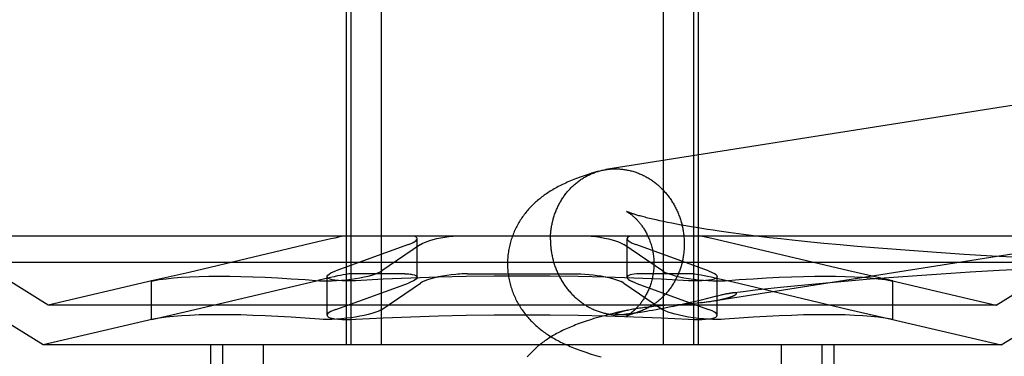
# Model space of a CAD drawing. Header units: inches. Extents: x 0 to 262, y 0 to 169.
# Tile 21 of 67: x 86.6633 to 86.9256, y 86.7924 to 86.882. Entities that reach past the tile are written whole.
import ezdxf

# ---------------------------------------------------------------- set-up
doc = ezdxf.new("R2010")
doc.units = ezdxf.units.IN
doc.header["$LTSCALE"] = 14.384615
doc.header["$MEASUREMENT"] = 0
doc.linetypes.add('HIDDEN', pattern=[0.2, 0.1, -0.1])
doc.layers.add('DEFAULT_2', color=8, linetype='HIDDEN')

msp = doc.modelspace()

# ---------------------------------------------------------------- linework, layer by layer
at = {"layer": 'DEFAULT_2', "color": 8, "linetype": 'HIDDEN'}
for p, q in [((86.75032, 86.9004), (86.75032, 86.7954)), ((86.75153, 86.9004), (86.75153, 86.7954)), ((86.75963, 86.9004), (86.75963, 86.7954)), ((86.83476, 86.9004), (86.83476, 86.7954)), ((86.84287, 86.9004), (86.84287, 86.7954)), ((86.84407, 86.9004), (86.84407, 86.7954)), ((86.83383, 86.82846), (86.83286, 86.82867)), ((86.83485, 86.82824), (86.83383, 86.82846)), ((86.83593, 86.82802), (86.83485, 86.82824)), ((86.83707, 86.82779), (86.83593, 86.82802)), ((86.83826, 86.82756), (86.83707, 86.82779)), ((86.83951, 86.82733), (86.83826, 86.82756)), ((86.84081, 86.8271), (86.83951, 86.82733)), ((86.84217, 86.82687), (86.84081, 86.8271)), ((86.84357, 86.82663), (86.84217, 86.82687)), ((86.84503, 86.8264), (86.84357, 86.82663)), ((86.84654, 86.82616), (86.84503, 86.8264)), ((86.8481, 86.82592), (86.84654, 86.82616)), ((86.8497, 86.82569), (86.8481, 86.82592)), ((86.85219, 86.82534), (86.8497, 86.82569)), ((86.85478, 86.82499), (86.85219, 86.82534)), ((86.95313, 86.8244), (86.64127, 86.8244)), ((86.67095, 86.806), (86.64127, 86.8244)), ((86.74277, 86.82284), (86.70848, 86.81473)), ((86.76923, 86.81343), (86.76923, 86.8237)), ((86.82355, 86.82254), (86.82429, 86.82214)), ((86.82516, 86.81342), (86.82516, 86.8237)), ((86.8265, 86.82254), (86.8275, 86.82214)), ((86.84891, 86.82346), (86.84692, 86.82391)), ((86.88418, 86.81514), (86.84891, 86.82346)), ((86.85747, 86.82464), (86.85478, 86.82499)), ((86.86024, 86.82429), (86.85747, 86.82464)), ((86.86311, 86.82395), (86.86024, 86.82429)), ((86.86606, 86.82362), (86.86311, 86.82395)), ((86.86909, 86.82329), (86.86606, 86.82362)), ((86.87324, 86.82286), (86.86909, 86.82329)), ((86.87752, 86.82244), (86.87324, 86.82286)), ((86.88191, 86.82203), (86.87752, 86.82244)), ((86.92345, 86.806), (86.95313, 86.8244)), ((86.76689, 86.82214), (86.74758, 86.81514)), ((86.77011, 86.82214), (86.75983, 86.81514)), ((86.83456, 86.81514), (86.82429, 86.82214)), ((86.84681, 86.81514), (86.8275, 86.82214)), ((86.8864, 86.82163), (86.88191, 86.82203)), ((86.89099, 86.82124), (86.8864, 86.82163)), ((86.89684, 86.82078), (86.89099, 86.82124)), ((86.9028, 86.82034), (86.89684, 86.82078)), ((86.90884, 86.81992), (86.9028, 86.82034)), ((86.91496, 86.81952), (86.90884, 86.81992)), ((86.9602, 86.81733), (86.6342, 86.81733)), ((86.66956, 86.7954), (86.6342, 86.81733)), ((86.92236, 86.81908), (86.91496, 86.81952)), ((86.9298, 86.81867), (86.92236, 86.81908)), ((86.92483, 86.7954), (86.9602, 86.81733)), ((86.70848, 86.81473), (86.69888, 86.81255)), ((86.83456, 86.81514), (86.8353, 86.81473)), ((86.84681, 86.81514), (86.84781, 86.81473)), ((86.89552, 86.81255), (86.88418, 86.81514)), ((86.91651, 86.81474), (86.90882, 86.81425)), ((86.92424, 86.81518), (86.91651, 86.81474)), ((86.93195, 86.81559), (86.92424, 86.81518)), ((86.69892, 86.81256), (86.67095, 86.806)), ((86.69888, 86.81255), (86.69848, 86.81245)), ((86.69848, 86.81245), (86.69888, 86.81251)), ((86.69848, 86.80218), (86.69848, 86.81245)), ((86.70848, 86.80446), (86.74276, 86.81256)), ((86.74524, 86.80332), (86.74524, 86.81359)), ((86.76591, 86.81434), (86.75133, 86.81434)), ((86.78261, 86.81434), (86.81178, 86.81434)), ((86.82429, 86.81186), (86.82355, 86.81227)), ((86.8275, 86.81186), (86.8265, 86.81227)), ((86.84307, 86.81434), (86.82849, 86.81434)), ((86.84307, 86.81434), (86.84419, 86.8142)), ((86.84752, 86.8135), (86.84973, 86.813)), ((86.84915, 86.80331), (86.84915, 86.81359)), ((86.84973, 86.813), (86.85337, 86.81216)), ((86.85337, 86.81216), (86.88418, 86.80487)), ((86.88011, 86.81206), (86.87533, 86.81162)), ((86.88497, 86.81248), (86.88011, 86.81206)), ((86.8899, 86.81289), (86.88497, 86.81248)), ((86.89613, 86.81337), (86.8899, 86.81289)), ((86.89549, 86.81255), (86.92345, 86.806)), ((86.89592, 86.81244), (86.89552, 86.81255)), ((86.89552, 86.81251), (86.89592, 86.81244)), ((86.89592, 86.80218), (86.89592, 86.81245)), ((86.90245, 86.81382), (86.89613, 86.81337)), ((86.90882, 86.81425), (86.90245, 86.81382)), ((86.74758, 86.80487), (86.76689, 86.81186)), ((86.75983, 86.80487), (86.77011, 86.81186)), ((86.82429, 86.81186), (86.83456, 86.80487)), ((86.8275, 86.81186), (86.84681, 86.80487)), ((86.85602, 86.80957), (86.85297, 86.8092)), ((86.8593, 86.80996), (86.85602, 86.80957)), ((86.86263, 86.81033), (86.8593, 86.80996)), ((86.86602, 86.8107), (86.86263, 86.81033)), ((86.87063, 86.81117), (86.86602, 86.8107)), ((86.87533, 86.81162), (86.87063, 86.81117)), ((86.84302, 86.8069), (86.84199, 86.80666)), ((86.84448, 86.80726), (86.84302, 86.8069)), ((86.84856, 86.80827), (86.84448, 86.80726)), ((86.84451, 86.80666), (86.84522, 86.80674)), ((86.84798, 86.8071), (86.84838, 86.80717)), ((86.84922, 86.80843), (86.84856, 86.80827)), ((86.84984, 86.80858), (86.84922, 86.80843)), ((86.92345, 86.806), (86.67095, 86.806)), ((86.69888, 86.80228), (86.70848, 86.80446)), ((86.82534, 86.8047), (86.82405, 86.80441)), ((86.83028, 86.80432), (86.82926, 86.80415)), ((86.83106, 86.80445), (86.83028, 86.80432)), ((86.83195, 86.8046), (86.83106, 86.80445)), ((86.83293, 86.80477), (86.83195, 86.8046)), ((86.83222, 86.8057), (86.83321, 86.80579)), ((86.83401, 86.80497), (86.83293, 86.80477)), ((86.83321, 86.80579), (86.8342, 86.80587)), ((86.83516, 86.80519), (86.83401, 86.80497)), ((86.8342, 86.80587), (86.8352, 86.80595)), ((86.8353, 86.80446), (86.83456, 86.80487)), ((86.83634, 86.80543), (86.83516, 86.80519)), ((86.8352, 86.80595), (86.83716, 86.80609)), ((86.83752, 86.80567), (86.83634, 86.80543)), ((86.83716, 86.80609), (86.83999, 86.80628)), ((86.83868, 86.80591), (86.83752, 86.80567)), ((86.83982, 86.80616), (86.83868, 86.80591)), ((86.84092, 86.80641), (86.83982, 86.80616)), ((86.83999, 86.80628), (86.84132, 86.80638)), ((86.84199, 86.80666), (86.84092, 86.80641)), ((86.84132, 86.80638), (86.84217, 86.80644)), ((86.84217, 86.80644), (86.84299, 86.80651)), ((86.84299, 86.80651), (86.84377, 86.80659)), ((86.84377, 86.80659), (86.84451, 86.80666)), ((86.84781, 86.80446), (86.84681, 86.80487)), ((86.88418, 86.80487), (86.89552, 86.80228)), ((86.69892, 86.80228), (86.66956, 86.7954)), ((86.69848, 86.80217), (86.69888, 86.80228)), ((86.69888, 86.80224), (86.69848, 86.80217)), ((86.82257, 86.80338), (86.82255, 86.80338)), ((86.82265, 86.80338), (86.82263, 86.80338)), ((86.82269, 86.80338), (86.82267, 86.80338)), ((86.82273, 86.80338), (86.82271, 86.80338)), ((86.82278, 86.80338), (86.82275, 86.80338)), ((86.82283, 86.80338), (86.8228, 86.80338)), ((86.823, 86.80339), (86.82294, 86.80339)), ((86.82307, 86.80339), (86.823, 86.80339)), ((86.82315, 86.80339), (86.82307, 86.80339)), ((86.82323, 86.8034), (86.82315, 86.80339)), ((86.82332, 86.8034), (86.82323, 86.8034)), ((86.82342, 86.80341), (86.82332, 86.8034)), ((86.82353, 86.80342), (86.82342, 86.80341)), ((86.82365, 86.80342), (86.82353, 86.80342)), ((86.82377, 86.80343), (86.82365, 86.80342)), ((86.82391, 86.80345), (86.82377, 86.80343)), ((86.82406, 86.80346), (86.82391, 86.80345)), ((86.82423, 86.80348), (86.82406, 86.80346)), ((86.82441, 86.80349), (86.82423, 86.80348)), ((86.8246, 86.80351), (86.82441, 86.80349)), ((86.82491, 86.80355), (86.8246, 86.80351)), ((86.82526, 86.80359), (86.82491, 86.80355)), ((86.82564, 86.80364), (86.82526, 86.80359)), ((86.82608, 86.80369), (86.82564, 86.80364)), ((86.82659, 86.80376), (86.82608, 86.80369)), ((86.82718, 86.80384), (86.82659, 86.80376)), ((86.82787, 86.80394), (86.82718, 86.80384)), ((86.82867, 86.80406), (86.82787, 86.80394)), ((86.89549, 86.80228), (86.92483, 86.7954)), ((86.89552, 86.80228), (86.89592, 86.80217)), ((86.89592, 86.80217), (86.89552, 86.80224)), ((86.92483, 86.7954), (86.66956, 86.7954)), ((86.7142, 86.7954), (86.7142, 86.63915)), ((86.7174, 86.7954), (86.7174, 86.63915)), ((86.72821, 86.7954), (86.72821, 86.63915)), ((86.86618, 86.7954), (86.86618, 86.63915)), ((86.87699, 86.7954), (86.87699, 86.63915)), ((86.8802, 86.7954), (86.8802, 86.63915))]:
    msp.add_line(p, q, dxfattribs=at)
for points in [[(87.04, 86.87657), (87.03973, 86.87658), (87.03945, 86.87658), (87.03918, 86.87658), (87.03891, 86.87657), (87.03863, 86.87656), (87.03836, 86.87654), (87.03809, 86.87652), (87.03781, 86.87649), (87.03754, 86.87646), (87.03727, 86.87643), (87.037, 86.87639), (86.81951, 86.8421)], [(86.81758, 86.84167), (86.81692, 86.84148), (86.81627, 86.84129), (86.81565, 86.8411), (86.81506, 86.84091), (86.81449, 86.84072), (86.81393, 86.84054), (86.8134, 86.84036), (86.81288, 86.84017), (86.81238, 86.83999), (86.81189, 86.83981), (86.81142, 86.83963), (86.81095, 86.83945), (86.8105, 86.83927), (86.81006, 86.83908), (86.80963, 86.8389), (86.8092, 86.83871), (86.80879, 86.83852), (86.80838, 86.83833), (86.80797, 86.83814), (86.80758, 86.83795), (86.80719, 86.83775), (86.8068, 86.83755), (86.80643, 86.83735), (86.80606, 86.83715), (86.80569, 86.83694), (86.80534, 86.83673), (86.80499, 86.83652), (86.80465, 86.83631), (86.80431, 86.8361), (86.80399, 86.83589), (86.80367, 86.83567), (86.80336, 86.83546), (86.80305, 86.83524), (86.80275, 86.83502), (86.80245, 86.8348), (86.80216, 86.83457), (86.80187, 86.83434), (86.80159, 86.83411), (86.80131, 86.83387), (86.80103, 86.83363), (86.80075, 86.83338), (86.80047, 86.83313), (86.8002, 86.83287), (86.79994, 86.83261), (86.79968, 86.83235), (86.79942, 86.83208), (86.79917, 86.83181), (86.79892, 86.83154), (86.79868, 86.83126), (86.79844, 86.83098), (86.7982, 86.8307), (86.79798, 86.83041), (86.79775, 86.83012), (86.79753, 86.82982), (86.79731, 86.82952), (86.7971, 86.82922), (86.79689, 86.82891), (86.79669, 86.8286), (86.79649, 86.82828), (86.7963, 86.82797), (86.79611, 86.82764), (86.79593, 86.82731), (86.79575, 86.82698), (86.79558, 86.82665), (86.79542, 86.82631), (86.79525, 86.82597), (86.7951, 86.82562), (86.79495, 86.82527), (86.79481, 86.82492), (86.79467, 86.82456), (86.79454, 86.8242), (86.79441, 86.82384), (86.79429, 86.82348), (86.79418, 86.82311), (86.79407, 86.82274), (86.79397, 86.82237), (86.79388, 86.82199), (86.79379, 86.82162), (86.79371, 86.82124), (86.79364, 86.82086), (86.79357, 86.82048), (86.79351, 86.82009), (86.79346, 86.81971), (86.79341, 86.81932), (86.79337, 86.81894), (86.79334, 86.81855), (86.79332, 86.81816), (86.7933, 86.81777), (86.79329, 86.81739), (86.79329, 86.81703)], [(86.80473, 86.82339), (86.80473, 86.82369), (86.80474, 86.82399), (86.80475, 86.82429), (86.80476, 86.82459), (86.80478, 86.82488), (86.8048, 86.82518), (86.80483, 86.82548), (86.80486, 86.82578), (86.8049, 86.82607), (86.80494, 86.82637), (86.80498, 86.82666), (86.80503, 86.82695), (86.80508, 86.82725), (86.80514, 86.82754), (86.8052, 86.82783), (86.80527, 86.82812), (86.80533, 86.82841), (86.80541, 86.82869), (86.80549, 86.82898), (86.80557, 86.82926), (86.80565, 86.82954), (86.80574, 86.82982), (86.80583, 86.8301), (86.80593, 86.83038), (86.80603, 86.83065), (86.80614, 86.83093), (86.80625, 86.8312), (86.80636, 86.83147), (86.80648, 86.83174), (86.8066, 86.832), (86.80672, 86.83227), (86.80685, 86.83253), (86.80698, 86.83279), (86.80712, 86.83304), (86.80725, 86.8333), (86.8074, 86.83355), (86.80754, 86.8338), (86.80769, 86.83404), (86.80785, 86.83429), (86.808, 86.83453), (86.80816, 86.83477), (86.80833, 86.835), (86.80849, 86.83523), (86.80867, 86.83546), (86.80884, 86.83569), (86.80902, 86.83591), (86.8092, 86.83613), (86.80938, 86.83635), (86.80957, 86.83656), (86.80976, 86.83678), (86.80995, 86.83698), (86.81014, 86.83719), (86.81034, 86.83739), (86.81054, 86.83758), (86.81075, 86.83778), (86.81095, 86.83797), (86.81116, 86.83816), (86.81138, 86.83834), (86.81159, 86.83852), (86.81181, 86.83869), (86.81203, 86.83886), (86.81225, 86.83903), (86.81248, 86.8392), (86.81271, 86.83936), (86.81294, 86.83951), (86.81317, 86.83967), (86.8134, 86.83981), (86.81364, 86.83996), (86.81388, 86.8401), (86.81412, 86.84024), (86.81436, 86.84037), (86.81461, 86.8405), (86.81485, 86.84062), (86.8151, 86.84074), (86.81535, 86.84085), (86.8156, 86.84097), (86.81586, 86.84107), (86.81611, 86.84117), (86.81637, 86.84127), (86.81663, 86.84137), (86.81689, 86.84146), (86.81715, 86.84154), (86.81741, 86.84162)], [(86.81758, 86.84167), (86.81767, 86.8417), (86.81794, 86.84177), (86.8182, 86.84184), (86.81847, 86.8419), (86.81874, 86.84196), (86.81901, 86.84201), (86.81928, 86.84206), (86.81951, 86.8421)], [(86.81955, 86.8421), (86.81982, 86.84214), (86.82009, 86.84218), (86.82036, 86.84221), (86.82063, 86.84224), (86.82091, 86.84226), (86.82118, 86.84227), (86.82145, 86.84229), (86.82173, 86.84229), (86.822, 86.8423), (86.82228, 86.84229), (86.82255, 86.84229)], [(86.82255, 86.84229), (86.82282, 86.84228), (86.8231, 86.84226), (86.82337, 86.84224), (86.82365, 86.84222), (86.82392, 86.84219), (86.82419, 86.84215), (86.82447, 86.84212), (86.82474, 86.84207), (86.82501, 86.84203), (86.82528, 86.84197), (86.82556, 86.84192), (86.82583, 86.84186), (86.82609, 86.84179), (86.82636, 86.84172), (86.82663, 86.84164), (86.8269, 86.84157), (86.82716, 86.84148), (86.82743, 86.84139), (86.82769, 86.8413), (86.82795, 86.84121), (86.82821, 86.8411), (86.82847, 86.841), (86.82873, 86.84089), (86.82899, 86.84077), (86.82924, 86.84066), (86.8295, 86.84053), (86.82975, 86.84041), (86.83, 86.84028), (86.83025, 86.84014), (86.83049, 86.84), (86.83074, 86.83986), (86.83098, 86.83971), (86.83122, 86.83956), (86.83146, 86.83941), (86.8317, 86.83925), (86.83193, 86.83908), (86.83217, 86.83892), (86.8324, 86.83875), (86.83262, 86.83857), (86.83285, 86.83839), (86.83307, 86.83821), (86.83329, 86.83803), (86.83351, 86.83784), (86.83372, 86.83764), (86.83394, 86.83745), (86.83415, 86.83725), (86.83435, 86.83704), (86.83456, 86.83684), (86.83476, 86.83663), (86.83496, 86.83642), (86.83515, 86.8362), (86.83535, 86.83598), (86.83554, 86.83576), (86.83572, 86.83553), (86.8359, 86.8353), (86.83609, 86.83507), (86.83626, 86.83484), (86.83644, 86.8346), (86.83661, 86.83436), (86.83677, 86.83412), (86.83694, 86.83387), (86.8371, 86.83362), (86.83725, 86.83337), (86.83741, 86.83312), (86.83756, 86.83286), (86.8377, 86.83261), (86.83785, 86.83235), (86.83799, 86.83208), (86.83812, 86.83182), (86.83825, 86.83155), (86.83838, 86.83128), (86.8385, 86.83101), (86.83863, 86.83074), (86.83874, 86.83046), (86.83885, 86.83019), (86.83896, 86.82991), (86.83907, 86.82963), (86.83917, 86.82935), (86.83927, 86.82906), (86.83936, 86.82878), (86.83945, 86.82849), (86.83953, 86.82821), (86.83962, 86.82792), (86.83969, 86.82763), (86.83977, 86.82734), (86.83983, 86.82704), (86.8399, 86.82675), (86.83996, 86.82646), (86.84002, 86.82616), (86.84007, 86.82587), (86.84012, 86.82557), (86.84016, 86.82527), (86.8402, 86.82498), (86.84024, 86.82468), (86.84027, 86.82438), (86.8403, 86.82408), (86.84032, 86.82378), (86.84034, 86.82348), (86.84035, 86.82318), (86.84036, 86.82288), (86.84037, 86.82258), (86.84037, 86.82228)], [(86.84522, 86.80674), (86.84556, 86.80678), (86.84588, 86.80681), (86.8462, 86.80685), (86.8465, 86.80689), (86.8468, 86.80693), (86.84709, 86.80697), (86.84737, 86.80701), (86.84763, 86.80705), (87.04304, 86.83786)], [(86.82498, 86.83096), (86.82497, 86.83096), (86.82498, 86.83096), (86.82499, 86.83095), (86.82501, 86.83094), (86.82504, 86.83092), (86.82507, 86.83091), (86.82511, 86.83088), (86.82516, 86.83086), (86.82521, 86.83083), (86.82526, 86.8308), (86.82532, 86.83076), (86.82539, 86.83072), (86.82546, 86.83067), (86.82553, 86.83062), (86.82561, 86.83057), (86.82569, 86.83052), (86.82578, 86.83046), (86.82587, 86.83039), (86.82596, 86.83032), (86.82606, 86.83025), (86.82616, 86.83018), (86.82626, 86.8301), (86.82637, 86.83001), (86.82648, 86.82992), (86.82659, 86.82983), (86.8267, 86.82973), (86.82682, 86.82963), (86.82694, 86.82952), (86.82706, 86.82941), (86.82719, 86.8293), (86.82731, 86.82917), (86.82744, 86.82905), (86.82757, 86.82892), (86.8277, 86.82878), (86.82784, 86.82864), (86.82797, 86.82849), (86.82811, 86.82834), (86.82825, 86.82818), (86.82839, 86.82801), (86.82853, 86.82784), (86.82867, 86.82766), (86.82881, 86.82748), (86.82896, 86.82729), (86.8291, 86.82709), (86.82924, 86.82689), (86.82938, 86.82668), (86.82953, 86.82646), (86.82967, 86.82624), (86.82981, 86.82601), (86.82995, 86.82577), (86.83009, 86.82553), (86.83023, 86.82528), (86.83036, 86.82502), (86.83049, 86.82476), (86.83062, 86.82449), (86.83075, 86.82422), (86.83088, 86.82393), (86.831, 86.82364), (86.83111, 86.82335), (86.83123, 86.82305), (86.83133, 86.82274), (86.83144, 86.82243), (86.83154, 86.82212), (86.83163, 86.8218), (86.83172, 86.82147), (86.8318, 86.82115), (86.83188, 86.82081), (86.83195, 86.82048), (86.83201, 86.82014), (86.83207, 86.8198), (86.83212, 86.81945), (86.83216, 86.81911), (86.8322, 86.81876), (86.83223, 86.81841), (86.83226, 86.81806), (86.83227, 86.81771), (86.83228, 86.81735), (86.83229, 86.81703)], [(86.83286, 86.82867), (86.83196, 86.82888), (86.83152, 86.82898), (86.83111, 86.82908), (86.83071, 86.82918), (86.83032, 86.82928), (86.82995, 86.82938), (86.82959, 86.82947), (86.82925, 86.82956), (86.82892, 86.82965), (86.82861, 86.82974), (86.82831, 86.82982), (86.82802, 86.8299), (86.82775, 86.82998), (86.82749, 86.83006), (86.82725, 86.83014), (86.82702, 86.83021), (86.82681, 86.83028), (86.82661, 86.83034), (86.82642, 86.8304), (86.82624, 86.83046), (86.82608, 86.83052), (86.82593, 86.83057), (86.82579, 86.83063), (86.82567, 86.83067), (86.82555, 86.83072), (86.82545, 86.83076), (86.82536, 86.83079), (86.82528, 86.83083), (86.82521, 86.83085), (86.82515, 86.83088), (86.82509, 86.8309), (86.82505, 86.83092), (86.82502, 86.83094), (86.82499, 86.83095), (86.82499, 86.83095)], [(86.74982, 86.8244), (86.74909, 86.82425), (86.74824, 86.82408), (86.7473, 86.82387), (86.74626, 86.82364), (86.74277, 86.82284)], [(86.76689, 86.82214), (86.76759, 86.82241), (86.76817, 86.82268), (86.76863, 86.82295), (86.76896, 86.82321), (86.76916, 86.82346), (86.76923, 86.8237)], [(86.76923, 86.8237), (86.76917, 86.82391), (86.76898, 86.8241), (86.76866, 86.82426), (86.76823, 86.8244)], [(86.77011, 86.82214), (86.77057, 86.82241), (86.77114, 86.82268), (86.77184, 86.82295), (86.77263, 86.82321), (86.77351, 86.82346), (86.77448, 86.8237), (86.7755, 86.82391), (86.77657, 86.8241), (86.77767, 86.82426), (86.77879, 86.8244)], [(86.80473, 86.82339), (86.80473, 86.82309), (86.80474, 86.82279), (86.80475, 86.82249), (86.80476, 86.82219), (86.80478, 86.82189), (86.8048, 86.82159), (86.80483, 86.82129), (86.80486, 86.821), (86.8049, 86.8207), (86.80494, 86.8204), (86.80498, 86.8201), (86.80503, 86.81981), (86.80508, 86.81951), (86.80514, 86.81922), (86.8052, 86.81892), (86.80527, 86.81863), (86.80533, 86.81834), (86.80541, 86.81805), (86.80549, 86.81776), (86.80557, 86.81747), (86.80565, 86.81718), (86.80574, 86.81689), (86.80583, 86.81661), (86.80593, 86.81633), (86.80603, 86.81604), (86.80614, 86.81576), (86.80625, 86.81549), (86.80636, 86.81521), (86.80648, 86.81493), (86.8066, 86.81466), (86.80672, 86.81439), (86.80685, 86.81412), (86.80698, 86.81385), (86.80712, 86.81359), (86.80725, 86.81333), (86.8074, 86.81307), (86.80754, 86.81281), (86.80769, 86.81255), (86.80785, 86.8123), (86.808, 86.81205), (86.80816, 86.8118), (86.80833, 86.81156), (86.80849, 86.81131), (86.80867, 86.81107), (86.80884, 86.81084), (86.80902, 86.8106), (86.8092, 86.81037), (86.80938, 86.81014), (86.80957, 86.80991), (86.80976, 86.80969), (86.80995, 86.80947), (86.81014, 86.80926), (86.81034, 86.80904), (86.81054, 86.80883), (86.81075, 86.80863), (86.81095, 86.80842), (86.81116, 86.80822), (86.81138, 86.80803), (86.81159, 86.80784), (86.81181, 86.80765), (86.81203, 86.80746), (86.81225, 86.80728), (86.81248, 86.8071), (86.81271, 86.80693), (86.81294, 86.80676), (86.81317, 86.80659), (86.8134, 86.80643), (86.81364, 86.80627), (86.81388, 86.80611), (86.81412, 86.80596), (86.81436, 86.80581), (86.81461, 86.80567), (86.81485, 86.80553), (86.8151, 86.8054), (86.81535, 86.80527), (86.8156, 86.80514), (86.81586, 86.80502), (86.81611, 86.8049), (86.81637, 86.80478), (86.81663, 86.80467), (86.81689, 86.80457), (86.81715, 86.80447), (86.81741, 86.80437), (86.81767, 86.80428), (86.81794, 86.80419), (86.8182, 86.80411), (86.81847, 86.80403), (86.81874, 86.80395), (86.81901, 86.80388), (86.81928, 86.80382), (86.81955, 86.80376), (86.81982, 86.8037), (86.82009, 86.80365), (86.82036, 86.8036), (86.82063, 86.80356), (86.82091, 86.80352), (86.82118, 86.80348), (86.82145, 86.80346), (86.82173, 86.80343), (86.822, 86.80341), (86.82228, 86.80339), (86.82255, 86.80338)], [(86.81561, 86.8244), (86.8168, 86.82425), (86.81797, 86.82408), (86.81909, 86.82387), (86.82016, 86.82364), (86.82116, 86.82339), (86.82207, 86.82311), (86.82287, 86.82284), (86.82355, 86.82254)], [(86.82617, 86.8244), (86.82571, 86.82425), (86.82538, 86.82408), (86.8252, 86.82387), (86.82516, 86.8237)], [(86.82516, 86.8237), (86.82517, 86.82364), (86.82528, 86.82339), (86.82554, 86.82311), (86.82595, 86.82284), (86.8265, 86.82254)], [(86.84692, 86.82391), (86.84604, 86.8241), (86.84526, 86.82426), (86.84457, 86.8244)], [(86.84037, 86.82228), (86.84037, 86.82198), (86.84036, 86.82168), (86.84035, 86.82138), (86.84034, 86.82109), (86.84032, 86.82079), (86.8403, 86.82049), (86.84027, 86.82019), (86.84024, 86.8199), (86.8402, 86.8196), (86.84016, 86.81931), (86.84012, 86.81901), (86.84007, 86.81872), (86.84002, 86.81843), (86.83996, 86.81813), (86.8399, 86.81784), (86.83983, 86.81755), (86.83977, 86.81727), (86.83969, 86.81698), (86.83962, 86.8167), (86.83953, 86.81641), (86.83945, 86.81613), (86.83936, 86.81585), (86.83927, 86.81557), (86.83917, 86.81529), (86.83907, 86.81502), (86.83896, 86.81474), (86.83885, 86.81447), (86.83874, 86.8142), (86.83863, 86.81394), (86.8385, 86.81367), (86.83838, 86.81341), (86.83825, 86.81315), (86.83812, 86.81289), (86.83799, 86.81263), (86.83785, 86.81238), (86.8377, 86.81213), (86.83756, 86.81188), (86.83741, 86.81163), (86.83725, 86.81139), (86.8371, 86.81115), (86.83694, 86.81091), (86.83677, 86.81067), (86.83661, 86.81044), (86.83644, 86.81021), (86.83626, 86.80998), (86.83609, 86.80976), (86.8359, 86.80954), (86.83572, 86.80932), (86.83554, 86.80911), (86.83535, 86.8089), (86.83515, 86.80869), (86.83496, 86.80849), (86.83476, 86.80829), (86.83456, 86.80809), (86.83435, 86.80789), (86.83415, 86.8077), (86.83394, 86.80752), (86.83372, 86.80733), (86.83351, 86.80715), (86.83329, 86.80698), (86.83307, 86.80681), (86.83285, 86.80664), (86.83262, 86.80648), (86.8324, 86.80631), (86.83217, 86.80616), (86.83193, 86.80601), (86.8317, 86.80586), (86.83146, 86.80571), (86.83122, 86.80557), (86.83098, 86.80544), (86.83074, 86.8053), (86.83049, 86.80518), (86.83025, 86.80505), (86.83, 86.80493), (86.82975, 86.80482), (86.8295, 86.80471), (86.82924, 86.8046), (86.82899, 86.8045), (86.82873, 86.8044), (86.82847, 86.80431), (86.82821, 86.80422), (86.82795, 86.80413), (86.82771, 86.80406)], [(86.74524, 86.81358), (86.74528, 86.81375), (86.74546, 86.81401), (86.74578, 86.81428), (86.74625, 86.81456), (86.74685, 86.81485), (86.74758, 86.81514)], [(86.75043, 86.81276), (86.75164, 86.81291), (86.75283, 86.81309), (86.75399, 86.81329), (86.75511, 86.81351), (86.75615, 86.81375), (86.75711, 86.81401), (86.75797, 86.81428), (86.75871, 86.81456), (86.75934, 86.81485), (86.75983, 86.81514)], [(86.79329, 86.81703), (86.79329, 86.81666), (86.7933, 86.81627), (86.79332, 86.81588), (86.79334, 86.81549), (86.79338, 86.8151), (86.79341, 86.81471), (86.79346, 86.81432), (86.79351, 86.81393), (86.79357, 86.81355), (86.79364, 86.81316), (86.79372, 86.81278), (86.7938, 86.8124), (86.79389, 86.81202), (86.79398, 86.81164), (86.79408, 86.81127), (86.79419, 86.81089), (86.79431, 86.81052), (86.79443, 86.81016), (86.79456, 86.80979), (86.79469, 86.80943), (86.79483, 86.80907), (86.79498, 86.80872), (86.79513, 86.80836), (86.79529, 86.80802), (86.79545, 86.80767), (86.79562, 86.80733), (86.7958, 86.80699), (86.79598, 86.80666), (86.79616, 86.80633), (86.79635, 86.806), (86.79655, 86.80568), (86.79675, 86.80536), (86.79695, 86.80505), (86.79716, 86.80474), (86.79738, 86.80444), (86.7976, 86.80414), (86.79782, 86.80384), (86.79805, 86.80354), (86.79828, 86.80326), (86.79852, 86.80297), (86.79876, 86.80269), (86.79901, 86.80241), (86.79926, 86.80214), (86.79952, 86.80186), (86.79978, 86.8016), (86.80005, 86.80133), (86.80032, 86.80107), (86.80059, 86.80082), (86.80087, 86.80056), (86.80115, 86.80032), (86.80143, 86.80007), (86.80172, 86.79984), (86.80201, 86.7996), (86.8023, 86.79937), (86.8026, 86.79915), (86.8029, 86.79892), (86.8032, 86.7987), (86.80351, 86.79848), (86.80383, 86.79827), (86.80416, 86.79805), (86.80449, 86.79784), (86.80483, 86.79762), (86.80518, 86.79741), (86.80554, 86.7972), (86.8059, 86.79699), (86.80628, 86.79678), (86.80665, 86.79658), (86.80704, 86.79638), (86.80743, 86.79618), (86.80783, 86.79598), (86.80824, 86.79578), (86.80865, 86.79559), (86.80907, 86.7954), (86.8095, 86.79521), (86.80994, 86.79502), (86.81039, 86.79483), (86.81085, 86.79465), (86.81132, 86.79446), (86.8118, 86.79428), (86.81229, 86.79409), (86.8128, 86.79391), (86.81333, 86.79372), (86.81387, 86.79353), (86.81443, 86.79335), (86.815, 86.79316), (86.81559, 86.79297), (86.81621, 86.79278), (86.81685, 86.79259), (86.81752, 86.7924), (86.81822, 86.7922)], [(86.83229, 86.81703), (86.83228, 86.8167), (86.83227, 86.81635), (86.83226, 86.816), (86.83223, 86.81566), (86.8322, 86.81531), (86.83217, 86.81497), (86.83212, 86.81462), (86.83207, 86.81428), (86.83202, 86.81394), (86.83195, 86.81361), (86.83189, 86.81328), (86.83181, 86.81295), (86.83173, 86.81262), (86.83164, 86.8123), (86.83155, 86.81198), (86.83146, 86.81167), (86.83135, 86.81136), (86.83125, 86.81106), (86.83114, 86.81076), (86.83102, 86.81047), (86.8309, 86.81018), (86.83078, 86.8099), (86.83066, 86.80963), (86.83053, 86.80936), (86.8304, 86.8091), (86.83026, 86.80884), (86.83013, 86.80859), (86.82999, 86.80835), (86.82985, 86.80812), (86.82972, 86.80789), (86.82958, 86.80766), (86.82943, 86.80745), (86.82929, 86.80724), (86.82915, 86.80703), (86.82901, 86.80684), (86.82887, 86.80665), (86.82873, 86.80646), (86.82859, 86.80629), (86.82845, 86.80611), (86.82831, 86.80595), (86.82817, 86.80579), (86.82804, 86.80563), (86.8279, 86.80548), (86.82777, 86.80534), (86.82764, 86.8052), (86.82751, 86.80507), (86.82738, 86.80494), (86.82725, 86.80482), (86.82713, 86.8047), (86.82701, 86.80459), (86.82689, 86.80448), (86.82677, 86.80438), (86.82665, 86.80428), (86.82654, 86.80418), (86.82643, 86.80409), (86.82633, 86.80401), (86.82622, 86.80393), (86.82612, 86.80385), (86.82602, 86.80377), (86.82593, 86.8037), (86.82584, 86.80364), (86.82575, 86.80358), (86.82567, 86.80352), (86.82559, 86.80346), (86.82551, 86.80341), (86.82544, 86.80337), (86.82537, 86.80332), (86.82531, 86.80328), (86.82525, 86.80325), (86.82519, 86.80322), (86.82514, 86.80319), (86.8251, 86.80316), (86.82506, 86.80314), (86.82503, 86.80313), (86.82501, 86.80311), (86.82499, 86.8031), (86.82498, 86.8031)], [(86.8353, 86.81473), (86.83605, 86.81441), (86.83694, 86.81412), (86.83796, 86.81383), (86.83907, 86.81356), (86.84027, 86.81331), (86.84153, 86.81309), (86.84283, 86.8129), (86.84416, 86.81274), (86.84547, 86.81261), (86.84676, 86.81252), (86.84799, 86.81247), (86.84915, 86.81244), (86.85022, 86.81246), (86.85118, 86.81251)], [(86.84781, 86.81473), (86.84841, 86.81441), (86.84883, 86.81412), (86.84908, 86.81383), (86.84915, 86.81358)], [(86.69888, 86.81251), (86.70053, 86.81279), (86.70234, 86.81303), (86.70431, 86.81324), (86.70643, 86.81342), (86.7087, 86.81355), (86.71113, 86.81365), (86.7137, 86.81371), (86.71642, 86.81373), (86.71928, 86.81371), (86.72228, 86.81365), (86.72543, 86.81355), (86.72872, 86.81342), (86.73214, 86.81324), (86.7357, 86.81303), (86.73939, 86.81279), (86.74321, 86.81251)], [(86.75133, 86.81434), (86.75104, 86.81432), (86.75065, 86.81427), (86.75014, 86.81419), (86.74953, 86.81407), (86.74882, 86.81393), (86.74801, 86.81376), (86.74711, 86.81356), (86.74613, 86.81334), (86.74276, 86.81256)], [(86.74321, 86.81251), (86.7442, 86.81246), (86.7453, 86.81244), (86.7465, 86.81247), (86.74777, 86.81253), (86.74909, 86.81263), (86.75043, 86.81276)], [(86.74658, 86.81276), (86.74604, 86.81291), (86.74564, 86.81309), (86.74537, 86.81329), (86.74525, 86.81351), (86.74524, 86.81358)], [(86.75287, 86.81251), (86.75159, 86.81246), (86.75038, 86.81244), (86.74925, 86.81247), (86.74823, 86.81253), (86.74733, 86.81263), (86.74658, 86.81276)], [(86.7972, 86.81373), (86.78974, 86.81369), (86.7823, 86.81359), (86.77488, 86.81342), (86.76749, 86.81318), (86.76015, 86.81288), (86.75287, 86.81251)], [(86.76591, 86.81434), (86.76629, 86.81433), (86.76665, 86.81432), (86.76699, 86.8143), (86.76732, 86.81427), (86.76762, 86.81424), (86.76789, 86.8142)], [(86.76923, 86.81343), (86.7692, 86.81326), (86.76902, 86.813), (86.7687, 86.81273), (86.76823, 86.81244), (86.76763, 86.81216), (86.76689, 86.81186)], [(86.76789, 86.8142), (86.76843, 86.81407), (86.76884, 86.81391), (86.7691, 86.81372), (86.76923, 86.8135), (86.76923, 86.81343)], [(86.7795, 86.8142), (86.7783, 86.81407), (86.77711, 86.81391), (86.77595, 86.81372), (86.77484, 86.8135), (86.7738, 86.81326), (86.77284, 86.813), (86.77197, 86.81273), (86.77123, 86.81244), (86.7706, 86.81216), (86.77011, 86.81186)], [(86.78261, 86.81434), (86.78211, 86.81433), (86.7816, 86.81432), (86.78108, 86.8143), (86.78056, 86.81427), (86.78003, 86.81424), (86.7795, 86.8142)], [(86.84153, 86.81251), (86.83425, 86.81288), (86.8269, 86.81318), (86.81952, 86.81342), (86.81209, 86.81359), (86.80465, 86.81369), (86.7972, 86.81373)], [(86.81178, 86.81434), (86.81283, 86.81432), (86.81391, 86.81427), (86.815, 86.81419), (86.8161, 86.81407), (86.81719, 86.81393), (86.81826, 86.81376), (86.8193, 86.81356), (86.82029, 86.81334), (86.82123, 86.81309), (86.82209, 86.81283), (86.82287, 86.81256), (86.82355, 86.81227)], [(86.82849, 86.81434), (86.82772, 86.81432), (86.82703, 86.81427), (86.82644, 86.81419), (86.82596, 86.81407), (86.82558, 86.81393), (86.82532, 86.81376), (86.82518, 86.81356), (86.82516, 86.81343)], [(86.82516, 86.81343), (86.82517, 86.81334), (86.82529, 86.81309), (86.82555, 86.81283), (86.82595, 86.81256), (86.8265, 86.81227)], [(86.84915, 86.81358), (86.84905, 86.81331), (86.84877, 86.81309), (86.84832, 86.8129), (86.84771, 86.81274), (86.84696, 86.81261), (86.84606, 86.81252), (86.84506, 86.81247), (86.84396, 86.81244), (86.84277, 86.81246), (86.84153, 86.81251)], [(86.84419, 86.8142), (86.84486, 86.81407), (86.84564, 86.81391), (86.84653, 86.81372), (86.84752, 86.8135)], [(86.85118, 86.81251), (86.85501, 86.81279), (86.8587, 86.81303), (86.86225, 86.81324), (86.86568, 86.81342), (86.86896, 86.81355), (86.87211, 86.81365), (86.87512, 86.81371), (86.87798, 86.81373), (86.8807, 86.81371), (86.88327, 86.81365), (86.88569, 86.81355), (86.88796, 86.81342), (86.89009, 86.81324), (86.89205, 86.81303), (86.89386, 86.81279), (86.89552, 86.81251)], [(86.84838, 86.80717), (86.84861, 86.80721), (86.84883, 86.80725), (86.84904, 86.80728), (86.84924, 86.80732), (86.84944, 86.80736), (86.84963, 86.8074), (86.84981, 86.80743), (86.84998, 86.80747), (86.85015, 86.8075), (86.85031, 86.80754), (86.85047, 86.80757), (86.85062, 86.80761), (86.85076, 86.80764), (86.85089, 86.80767), (86.85102, 86.8077), (86.85115, 86.80773), (86.85127, 86.80776), (86.85138, 86.80779), (86.85149, 86.80782), (86.8516, 86.80785), (86.8517, 86.80788), (86.85179, 86.8079), (86.85189, 86.80793), (86.85198, 86.80796), (86.85206, 86.80798), (86.85215, 86.80801), (86.85223, 86.80803), (86.8523, 86.80806), (86.85238, 86.80808), (86.85245, 86.8081), (86.85252, 86.80812), (86.85259, 86.80815), (86.85265, 86.80817), (86.85271, 86.80819), (86.85277, 86.80821), (86.85283, 86.80823), (86.85288, 86.80825), (86.85294, 86.80827), (86.85299, 86.80829), (86.85304, 86.80831), (86.85309, 86.80833), (86.85314, 86.80835), (86.85318, 86.80836), (86.85323, 86.80838), (86.85327, 86.8084), (86.85331, 86.80842), (86.85335, 86.80843), (86.85339, 86.80845), (86.85343, 86.80847), (86.85347, 86.80848), (86.85351, 86.8085), (86.85354, 86.80852), (86.85358, 86.80853), (86.85361, 86.80855), (86.85364, 86.80856), (86.85368, 86.80858), (86.85371, 86.8086), (86.85374, 86.80861), (86.85377, 86.80863), (86.8538, 86.80864), (86.85383, 86.80866), (86.85386, 86.80867), (86.85388, 86.80869), (86.85391, 86.8087), (86.85394, 86.80872), (86.85396, 86.80873), (86.85398, 86.80875), (86.85401, 86.80877), (86.85403, 86.80878), (86.85405, 86.8088), (86.85408, 86.80881), (86.8541, 86.80883), (86.85412, 86.80884), (86.85414, 86.80886), (86.85415, 86.80887), (86.85417, 86.80889), (86.85419, 86.8089), (86.8542, 86.80892), (86.85422, 86.80893), (86.85423, 86.80895), (86.85424, 86.80896), (86.85426, 86.80898), (86.85427, 86.80899), (86.85427, 86.80901), (86.85428, 86.80903), (86.85429, 86.80904), (86.85429, 86.80906), (86.85429, 86.80907), (86.85429, 86.80908), (86.85429, 86.8091), (86.85428, 86.80911), (86.85428, 86.80913), (86.85426, 86.80914), (86.85425, 86.80915), (86.85424, 86.80917), (86.85422, 86.80918), (86.85419, 86.80919), (86.85417, 86.8092), (86.85414, 86.80921), (86.8541, 86.80922), (86.85406, 86.80923), (86.85402, 86.80924), (86.85397, 86.80924), (86.85391, 86.80925), (86.85385, 86.80925), (86.85379, 86.80925), (86.85372, 86.80925), (86.85364, 86.80925), (86.85355, 86.80925), (86.85346, 86.80924), (86.85336, 86.80924), (86.85325, 86.80923), (86.85313, 86.80921), (86.853, 86.8092)], [(86.85297, 86.8092), (86.85287, 86.80918), (86.85272, 86.80916), (86.85256, 86.80914), (86.8524, 86.80911), (86.85222, 86.80908), (86.85203, 86.80905), (86.85184, 86.80901), (86.85163, 86.80897), (86.85141, 86.80892), (86.85118, 86.80888), (86.85094, 86.80882), (86.85068, 86.80877), (86.85041, 86.80871), (86.84984, 86.80858)], [(86.74758, 86.80487), (86.74685, 86.80457), (86.74624, 86.80429), (86.74578, 86.80401), (86.74546, 86.80374), (86.74528, 86.80348), (86.74524, 86.80331)], [(86.75983, 86.80487), (86.75934, 86.80457), (86.75871, 86.80429), (86.75797, 86.80401), (86.75711, 86.80374), (86.75615, 86.80348), (86.7551, 86.80324), (86.75399, 86.80302), (86.75283, 86.80281), (86.75163, 86.80264), (86.75043, 86.80249)], [(86.82405, 86.80441), (86.82319, 86.80421), (86.82234, 86.80401), (86.8215, 86.80381), (86.82069, 86.8036), (86.81989, 86.8034), (86.81912, 86.80319), (86.81838, 86.80299), (86.81766, 86.80279), (86.81698, 86.80259), (86.81632, 86.8024), (86.81569, 86.8022), (86.81509, 86.80201), (86.81451, 86.80183), (86.81395, 86.80164), (86.8134, 86.80145), (86.81288, 86.80127), (86.81237, 86.80109), (86.81188, 86.8009), (86.8114, 86.80072), (86.81093, 86.80053), (86.81047, 86.80035), (86.81003, 86.80016), (86.80959, 86.79998), (86.80916, 86.79979), (86.80874, 86.7996), (86.80832, 86.79941), (86.80792, 86.79921), (86.80752, 86.79901), (86.80712, 86.79881), (86.80674, 86.79861), (86.80636, 86.79841), (86.80598, 86.7982), (86.80562, 86.79799), (86.80526, 86.79778), (86.80491, 86.79757), (86.80456, 86.79736), (86.80423, 86.79714), (86.8039, 86.79693), (86.80358, 86.79671), (86.80326, 86.79649), (86.80295, 86.79627), (86.80265, 86.79604), (86.80235, 86.79582), (86.80206, 86.79559), (86.80177, 86.79535), (86.80148, 86.79512), (86.8012, 86.79487), (86.80091, 86.79463), (86.80064, 86.79437), (86.80036, 86.79412), (86.80009, 86.79386), (86.79982, 86.79359), (86.79956, 86.79332), (86.7993, 86.79305), (86.79905, 86.79278), (86.7988, 86.7925), (86.79855, 86.79222)], [(86.8225, 86.80339), (86.82248, 86.80339), (86.82246, 86.80339), (86.82245, 86.80339), (86.82243, 86.80339), (86.82241, 86.80339), (86.8224, 86.80339), (86.82238, 86.80339), (86.82236, 86.80339), (86.82235, 86.8034), (86.82233, 86.8034), (86.82232, 86.8034), (86.8223, 86.8034), (86.82228, 86.8034), (86.82227, 86.80341), (86.82225, 86.80341), (86.82224, 86.80341), (86.82222, 86.80341), (86.8222, 86.80342), (86.82219, 86.80342), (86.82217, 86.80342), (86.82216, 86.80343), (86.82214, 86.80343), (86.82213, 86.80344), (86.82211, 86.80344), (86.8221, 86.80344), (86.82209, 86.80345), (86.82208, 86.80346), (86.82206, 86.80346), (86.82205, 86.80347), (86.82204, 86.80348), (86.82204, 86.80348), (86.82203, 86.80349), (86.82202, 86.8035), (86.82202, 86.80351), (86.82201, 86.80352), (86.82201, 86.80353), (86.82201, 86.80354), (86.82201, 86.80355), (86.82202, 86.80356), (86.82202, 86.80357), (86.82203, 86.80359), (86.82204, 86.8036), (86.82205, 86.80362), (86.82207, 86.80363), (86.82209, 86.80365), (86.82211, 86.80366), (86.82213, 86.80368), (86.82216, 86.8037), (86.82219, 86.80372), (86.82223, 86.80374), (86.82227, 86.80377), (86.82232, 86.80379), (86.82237, 86.80381), (86.82242, 86.80384), (86.82248, 86.80387), (86.82255, 86.8039), (86.82263, 86.80393), (86.82271, 86.80396), (86.8228, 86.80399), (86.8229, 86.80403), (86.823, 86.80407), (86.82312, 86.80411), (86.82325, 86.80415), (86.82339, 86.80419), (86.82354, 86.80424), (86.8237, 86.80429), (86.82387, 86.80434), (86.82406, 86.80439), (86.82427, 86.80444), (86.82449, 86.8045), (86.82474, 86.80456), (86.82501, 86.80462), (86.8253, 86.80469)], [(86.82927, 86.80415), (86.82556, 86.80357), (86.82528, 86.80353), (86.82501, 86.80349), (86.82474, 86.80346), (86.82447, 86.80344), (86.82419, 86.80342), (86.82392, 86.8034), (86.82365, 86.80339), (86.82337, 86.80338), (86.8231, 86.80338), (86.82282, 86.80338), (86.82255, 86.80338)], [(86.8253, 86.80469), (86.82561, 86.80476), (86.82595, 86.80483), (86.82632, 86.8049), (86.82671, 86.80497), (86.82711, 86.80504), (86.82754, 86.80511), (86.82797, 86.80518), (86.82842, 86.80525), (86.82888, 86.80531), (86.82934, 86.80538), (86.8298, 86.80544), (86.83028, 86.80549), (86.83076, 86.80555), (86.83124, 86.8056), (86.83173, 86.80565), (86.83222, 86.8057)], [(86.85118, 86.80224), (86.85022, 86.80219), (86.84915, 86.80217), (86.84799, 86.80219), (86.84676, 86.80225), (86.84547, 86.80234), (86.84415, 86.80247), (86.84283, 86.80263), (86.84153, 86.80282), (86.84026, 86.80304), (86.83907, 86.80329), (86.83795, 86.80356), (86.83694, 86.80384), (86.83605, 86.80414), (86.8353, 86.80446)], [(86.84915, 86.80331), (86.84908, 86.80356), (86.84883, 86.80384), (86.84841, 86.80414), (86.84781, 86.80446)], [(86.74321, 86.80224), (86.73939, 86.80252), (86.7357, 86.80276), (86.73214, 86.80297), (86.72872, 86.80315), (86.72543, 86.80328), (86.72228, 86.80338), (86.71928, 86.80344), (86.71642, 86.80346), (86.7137, 86.80344), (86.71113, 86.80338), (86.7087, 86.80328), (86.70643, 86.80315), (86.70431, 86.80297), (86.70234, 86.80276), (86.70053, 86.80252), (86.69888, 86.80224)], [(86.75043, 86.80249), (86.74909, 86.80236), (86.74777, 86.80226), (86.7465, 86.8022), (86.7453, 86.80217), (86.7442, 86.80219), (86.74321, 86.80224)], [(86.74524, 86.80331), (86.74525, 86.80324), (86.74537, 86.80302), (86.74564, 86.80281), (86.74604, 86.80264), (86.74658, 86.80249)], [(86.74658, 86.80249), (86.74733, 86.80236), (86.74823, 86.80226), (86.74925, 86.8022), (86.75038, 86.80217), (86.75159, 86.80219), (86.75287, 86.80224)], [(86.75287, 86.80224), (86.76015, 86.80261), (86.76749, 86.80291), (86.77488, 86.80314), (86.7823, 86.80331), (86.78974, 86.80342), (86.7972, 86.80346)], [(86.7972, 86.80346), (86.80465, 86.80342), (86.81209, 86.80332), (86.81952, 86.80314), (86.8269, 86.80291), (86.83425, 86.80261), (86.84153, 86.80224)], [(86.82294, 86.80339), (86.82288, 86.80338), (86.82285, 86.80338)], [(86.82497, 86.8031), (86.82497, 86.80309), (86.82498, 86.8031), (86.825, 86.80311), (86.82502, 86.80312), (86.82506, 86.80313), (86.8251, 86.80315), (86.82515, 86.80317), (86.82521, 86.8032), (86.82528, 86.80323), (86.82536, 86.80326), (86.82545, 86.8033), (86.82556, 86.80334), (86.82567, 86.80338), (86.82579, 86.80343), (86.82593, 86.80348), (86.82608, 86.80353), (86.82624, 86.80359), (86.82641, 86.80364), (86.8266, 86.80371), (86.82679, 86.80377), (86.82701, 86.80384), (86.82723, 86.80391), (86.82747, 86.80398), (86.82771, 86.80406)], [(86.82771, 86.80406), (86.82743, 86.80398), (86.82716, 86.8039), (86.8269, 86.80384), (86.82663, 86.80377), (86.82636, 86.80372), (86.82609, 86.80366), (86.82583, 86.80361), (86.82559, 86.80357)], [(86.84153, 86.80224), (86.84277, 86.80219), (86.84396, 86.80217), (86.84506, 86.80219), (86.84607, 86.80225), (86.84696, 86.80234), (86.84772, 86.80247), (86.84832, 86.80263), (86.84877, 86.80282), (86.84905, 86.80304), (86.84915, 86.80331)], [(86.89552, 86.80224), (86.89386, 86.80252), (86.89205, 86.80276), (86.89009, 86.80297), (86.88796, 86.80315), (86.88569, 86.80328), (86.88327, 86.80338), (86.8807, 86.80344), (86.87798, 86.80346), (86.87512, 86.80344), (86.87211, 86.80338), (86.86896, 86.80328), (86.86568, 86.80315), (86.86225, 86.80297), (86.8587, 86.80276), (86.85501, 86.80252), (86.85118, 86.80224)]]:
    msp.add_lwpolyline(points, dxfattribs=at)
msp.add_arc((87.14645, 86.59365), 0.25, 90, 270, dxfattribs=at)

doc.saveas('drawing.dxf')
